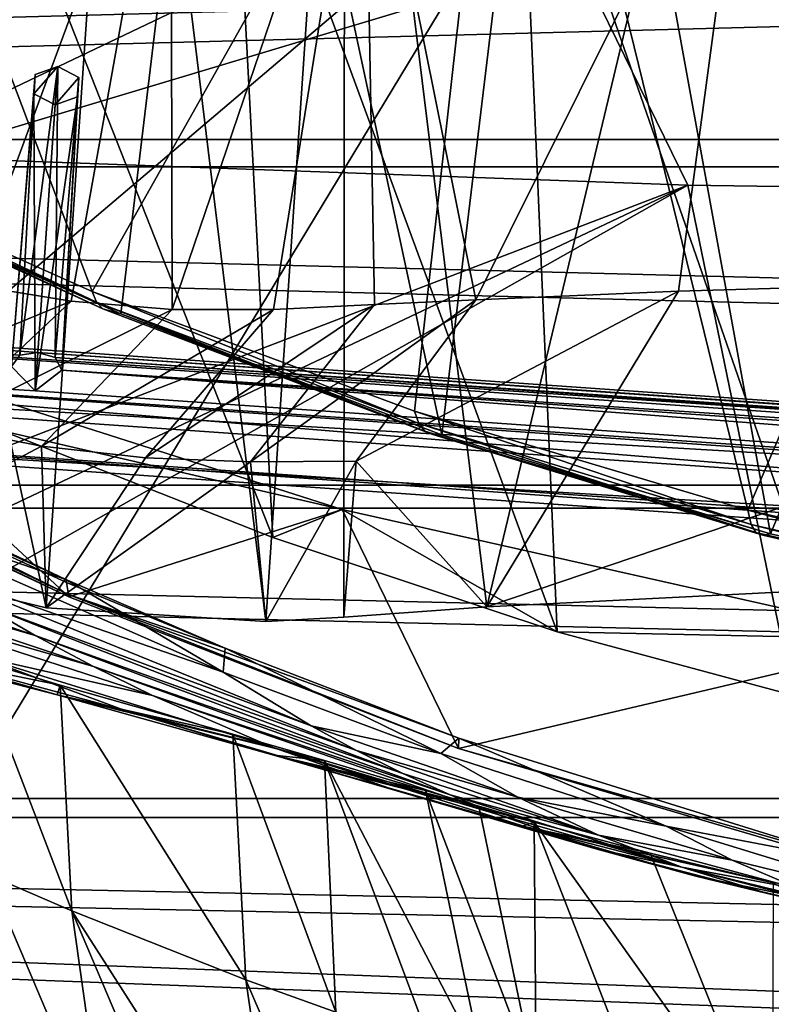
# Model space of a CAD drawing. Header units: metres. Extents: x -1204 to 0, y -809 to 0.
# Tile 43 of 118: x -774 to -714, y -152 to -74. Entities that reach past the tile are written whole.
import ezdxf

# ---------------------------------------------------------------- set-up
doc = ezdxf.new("R2010")
doc.units = ezdxf.units.M

msp = doc.modelspace()

# ---------------------------------------------------------------- linework, layer by layer
at = {"layer": 'Object 2'}
for points in [[(-887.021179, -753.244812, 90), (-1194.042358, -10, 90), (-633.427063, -638.481384, 90)], [(-1194.042358, -10, 90), (-626.241211, -632.856445, 90), (-633.427063, -638.481384, 90)], [(-10, -10, 90), (-602.021179, -625.846375, 90), (-1194.042358, -10, 90)], [(-602.021179, -625.846375, 90), (-610.037109, -626.560547, 90), (-1194.042358, -10, 90)], [(-1194.042358, -10, 90), (-610.037109, -626.560547, 90), (-618.258606, -628.853394, 90)], [(-618.258606, -628.853394, 90), (-626.241211, -632.856445, 90), (-1194.042358, -10, 90)], [(-676.542419, -24.616011, 1612.182373), (-730.512573, -25.582121, 1612.157104), (-714.24292, -114.93203, 1609.817383)], [(-714.24292, -114.93203, 1609.817383), (-687.656433, -120.980949, 1609.659058), (-676.542419, -24.616011, 1612.182373)], [(-730.512573, -25.582121, 1612.157104), (-757.450012, -27.42668, 1612.108887), (-740.355225, -107.085678, 1610.022827)], [(-730.512573, -25.582121, 1612.157104), (-740.355225, -107.085678, 1610.022827), (-714.24292, -114.93203, 1609.817383)], [(-666.178833, -117.198021, 1985.69104), (-714.39856, -27.237112, 1927.931519), (-663.368225, -26.060682, 1933.317017)], [(-736.788635, -120.749123, 1978.164429), (-748.069763, -28.995476, 1923.042358), (-714.39856, -27.237112, 1927.931519)], [(-666.178833, -117.198021, 1985.69104), (-736.788635, -120.749123, 1978.164429), (-714.39856, -27.237112, 1927.931519)], [(-765.871826, -97.4786, 1610.274414), (-757.450012, -27.42668, 1612.108887), (-790.674377, -86.155815, 1610.570923)], [(-757.450012, -27.42668, 1612.108887), (-784.301086, -30.1759, 1612.036865), (-790.674377, -86.155815, 1610.570923)], [(-757.450012, -27.42668, 1612.108887), (-765.871826, -97.4786, 1610.274414), (-740.355225, -107.085678, 1610.022827)], [(-748.069763, -28.995476, 1923.042358), (-754.332581, -121.906952, 1975.491211), (-765.587646, -30.063871, 1920.776367)], [(-748.140564, -121.562469, 1976.471558), (-754.332581, -121.906952, 1975.491211), (-748.069763, -28.995476, 1923.042358)], [(-736.788635, -120.749123, 1978.164429), (-748.140564, -121.562469, 1976.471558), (-748.069763, -28.995476, 1923.042358)], [(-765.587646, -30.063871, 1920.776367), (-771.798828, -120.828613, 1972.507202), (-790.898926, -32.109669, 1920.439331)], [(-754.332581, -121.906952, 1975.491211), (-771.798828, -120.828613, 1972.507202), (-765.587646, -30.063871, 1920.776367)], [(-771.798828, -120.828613, 1972.507202), (-788.78186, -116.734779, 1969.294678), (-790.898926, -32.109669, 1920.439331)], [(-734.809998, -36.535965, 1504.771606), (-681.852905, -32.863277, 1504.528076), (-716.038818, -113.070786, 1549.889282)], [(-681.852905, -32.863277, 1504.528076), (-688.80188, -119.174385, 1554.237793), (-716.038818, -113.070786, 1549.889282)], [(-787.240356, -45.279537, 1505.960938), (-734.809998, -36.535965, 1504.771606), (-768.13324, -95.692345, 1536.804077)], [(-768.13324, -95.692345, 1536.804077), (-734.809998, -36.535965, 1504.771606), (-742.530334, -105.19384, 1544.038452)], [(-734.809998, -36.535965, 1504.771606), (-716.038818, -113.070786, 1549.889282), (-742.530334, -105.19384, 1544.038452)], [(-792.745178, -84.722649, 1528.31311), (-787.240356, -45.279537, 1505.960938), (-768.13324, -95.692345, 1536.804077)], [(-753.794983, -115.237221, 222.556992), (-778.604431, -52.277058, 229.640396), (-757.117859, -52.277058, 216.831436)], [(-753.794983, -115.237221, 222.556992), (-775.287537, -106.766068, 234.31459), (-778.604431, -52.277058, 229.640396)], [(-777.286316, -52.277134, 2023.933228), (-777.799072, -95.179871, 2016.250854), (-761.890747, -52.277122, 2025.713257)], [(-777.799072, -95.179871, 2016.250854), (-769.826477, -96.477135, 2016.96936), (-761.890747, -52.277122, 2025.713257)], [(-761.890747, -52.277122, 2025.713257), (-769.826477, -96.477135, 2016.96936), (-761.793335, -97.126068, 2017.767578)], [(-761.890747, -52.277122, 2025.713257), (-761.793335, -97.126068, 2017.767578), (-746.517639, -52.277111, 2027.334717)], [(-761.793335, -97.126068, 2017.767578), (-753.745117, -97.126007, 2018.639893), (-746.517639, -52.277111, 2027.334717)], [(-731.189941, -122.726059, 212.32251), (-757.117859, -52.277058, 216.831436), (-734.251892, -52.277069, 205.580383)], [(-731.189941, -122.726059, 212.32251), (-753.794983, -115.237221, 222.556992), (-757.117859, -52.277058, 216.831436)], [(-746.517639, -52.277111, 2027.334717), (-753.745117, -97.126007, 2018.639893), (-745.706238, -96.733841, 2019.537842)], [(-737.661743, -96.357468, 2020.390869), (-715.730286, -52.277092, 2030.115234), (-746.517639, -52.277111, 2027.334717)], [(-745.706238, -96.733841, 2019.537842), (-737.661743, -96.357468, 2020.390869), (-746.517639, -52.277111, 2027.334717)], [(-737.661743, -96.357468, 2020.390869), (-721.556274, -95.669128, 2021.958374), (-715.730286, -52.277092, 2030.115234)], [(-707.575012, -129.088013, 203.735825), (-734.251892, -52.277069, 205.580383), (-710.253906, -52.277069, 196.119995)], [(-707.575012, -129.088013, 203.735825), (-731.189941, -122.726059, 212.32251), (-734.251892, -52.277069, 205.580383)], [(-729.63092, -69.219124, 141.418335), (-602.021118, -88.983696, 118.469841), (-602.021118, -52.186188, 163.059708)], [(-721.556274, -95.669128, 2021.958374), (-656.960449, -93.782616, 2026.37854), (-715.730286, -52.277092, 2030.115234)], [(-715.730286, -52.277092, 2030.115234), (-656.960449, -93.782616, 2026.37854), (-654.023987, -52.277058, 2033.823975)], [(-1141.604492, -83.627754, 2097.01001), (-55.067207, -54.857471, 2077.832031), (-1148.975098, -54.857471, 2077.832031)], [(-62.437889, -83.627754, 2097.01001), (-55.067207, -54.857471, 2077.832031), (-1141.604492, -83.627754, 2097.01001)], [(-1146.364624, -57.472641, 2076.088623), (-57.677727, -57.472641, 2076.088623), (-1139.281494, -85.806732, 2094.976074)], [(-57.677727, -57.472641, 2076.088623), (-64.760849, -85.806732, 2094.976074), (-1139.281494, -85.806732, 2094.976074)], [(-731.955872, -59.277416, 664.851318), (-859.926025, -70.288658, 664.562805), (-873.500305, -78.700768, 664.342468)], [(-731.955872, -59.277416, 664.851318), (-873.500305, -78.700768, 664.342468), (-871.09552, -125.626617, 663.113525)], [(-871.09552, -125.626617, 663.113525), (-833.702942, -145.61113, 662.590149), (-731.955872, -59.277416, 664.851318)], [(-833.702942, -145.61113, 662.590149), (-797.272644, -167.11203, 662.0271), (-731.955872, -59.277416, 664.851318)], [(-731.955872, -59.277416, 664.851318), (-797.272644, -167.11203, 662.0271), (-390.565918, -141.8452, 662.689331)], [(-390.565918, -141.8452, 662.689331), (-376.047058, -126.873741, 663.081421), (-731.955872, -59.277416, 664.851318)], [(-376.047058, -126.873741, 663.081421), (-375.155365, -125.922615, 663.106384), (-731.955872, -59.277416, 664.851318)], [(-731.955872, -59.277416, 664.851318), (-375.155365, -125.922615, 663.106384), (-372.508484, -123.06366, 663.181213)], [(-372.508484, -123.06366, 663.181213), (-368.996063, -119.210228, 663.282166), (-731.955872, -59.277416, 664.851318)], [(-368.996063, -119.210228, 663.282166), (-362.066193, -111.418114, 663.486267), (-731.955872, -59.277416, 664.851318)], [(-731.955872, -59.277416, 664.851318), (-362.066193, -111.418114, 663.486267), (-345.755615, -67.738159, 664.630371)], [(-793.424927, -68.236565, 141.351913), (-782.271667, -85.030106, 118.538857), (-729.63092, -69.219124, 141.418335)], [(-782.271667, -85.030106, 118.538857), (-720.814026, -87.26474, 118.499847), (-729.63092, -69.219124, 141.418335)], [(-729.63092, -69.219124, 141.418335), (-720.814026, -87.26474, 118.499847), (-602.021118, -88.983696, 118.469841)], [(-772.660889, -78.464905, 1605.076416), (-773.899658, -100.744141, 1632.311035), (-770.879578, -77.821548, 1605.719238)], [(-773.899658, -100.744141, 1632.311035), (-772.467651, -100.531967, 1632.850586), (-770.879578, -77.821548, 1605.719238)], [(-772.767761, -79.993263, 1603.790894), (-770.879578, -77.821548, 1605.719238), (-771.093323, -80.878258, 1603.148071)], [(-772.767761, -79.993263, 1603.790894), (-772.660889, -78.464905, 1605.076416), (-770.879578, -77.821548, 1605.719238)], [(-770.879578, -77.821548, 1605.719238), (-772.467651, -100.531967, 1632.850586), (-771.079041, -100.941261, 1632.311035)], [(-770.879578, -77.821548, 1605.719238), (-769.2052, -78.706551, 1605.076416), (-771.093323, -80.878258, 1603.148071)], [(-769.2052, -78.706551, 1605.076416), (-770.879578, -77.821548, 1605.719238), (-771.079041, -100.941261, 1632.311035)], [(-772.767761, -79.993263, 1603.790894), (-774.550903, -101.653183, 1631.245239), (-772.660889, -78.464905, 1605.076416)], [(-774.550903, -101.653183, 1631.245239), (-773.899658, -100.744141, 1632.311035), (-772.660889, -78.464905, 1605.076416)], [(-771.093323, -80.878258, 1603.148071), (-769.2052, -78.706551, 1605.076416), (-769.312073, -80.234901, 1603.790894)], [(-769.2052, -78.706551, 1605.076416), (-771.079041, -100.941261, 1632.311035), (-770.56073, -101.93219, 1631.245239)], [(-769.312073, -80.234901, 1603.790894), (-769.2052, -78.706551, 1605.076416), (-770.56073, -101.93219, 1631.245239)], [(-772.681396, -103.588684, 1630.279419), (-774.550903, -101.653183, 1631.245239), (-772.767761, -79.993263, 1603.790894)], [(-771.093323, -80.878258, 1603.148071), (-772.681396, -103.588684, 1630.279419), (-772.767761, -79.993263, 1603.790894)], [(-771.093323, -80.878258, 1603.148071), (-769.312073, -80.234901, 1603.790894), (-772.681396, -103.588684, 1630.279419)], [(-769.312073, -80.234901, 1603.790894), (-770.56073, -101.93219, 1631.245239), (-772.681396, -103.588684, 1630.279419)], [(-73.308517, -111.084831, 2115.312988), (-1141.604492, -83.627754, 2097.01001), (-1130.733765, -111.084831, 2115.312988)], [(-73.308517, -111.084831, 2115.312988), (-62.437889, -83.627754, 2097.01001), (-1141.604492, -83.627754, 2097.01001)], [(-720.814026, -87.26474, 118.499847), (-782.271667, -85.030106, 118.538857), (-1136.397095, -246.592377, 115.718773)], [(-792.745178, -84.722649, 1528.31311), (-767.796021, -96.536797, 1555.140503), (-792.473267, -85.350365, 1548.85791)], [(-792.745178, -84.722649, 1528.31311), (-768.13324, -95.692345, 1536.804077), (-767.796021, -96.536797, 1555.140503)], [(-1128.730103, -112.898163, 2113.035156), (-1139.281494, -85.806732, 2094.976074), (-75.312218, -112.898163, 2113.035156)], [(-1139.281494, -85.806732, 2094.976074), (-64.760849, -85.806732, 2094.976074), (-75.312218, -112.898163, 2113.035156)], [(-792.473267, -85.350365, 1548.85791), (-767.300232, -97.072105, 1573.50708), (-792.030457, -85.750954, 1569.421997)], [(-792.473267, -85.350365, 1548.85791), (-767.796021, -96.536797, 1555.140503), (-767.300232, -97.072105, 1573.50708)], [(-790.674377, -86.155815, 1610.570923), (-792.030457, -85.750954, 1569.421997), (-765.871826, -97.4786, 1610.274414)], [(-792.030457, -85.750954, 1569.421997), (-767.300232, -97.072105, 1573.50708), (-765.871826, -97.4786, 1610.274414)], [(-613.877686, -606.131226, 109.443001), (-720.814026, -87.26474, 118.499847), (-1139.987671, -324.029175, 114.367111)], [(-720.814026, -87.26474, 118.499847), (-1138.536865, -284.940247, 115.049408), (-1139.987671, -324.029175, 114.367111)], [(-1138.536865, -284.940247, 115.049408), (-720.814026, -87.26474, 118.499847), (-1136.397095, -246.592377, 115.718773)], [(-602.021118, -88.983696, 118.469841), (-720.814026, -87.26474, 118.499847), (-613.877686, -606.131226, 109.443001)], [(-666.178833, -117.198021, 1985.69104), (-656.960449, -93.782616, 2026.37854), (-736.788635, -120.749123, 1978.164429)], [(-656.960449, -93.782616, 2026.37854), (-721.556274, -95.669128, 2021.958374), (-736.788635, -120.749123, 1978.164429)], [(-769.826477, -96.477135, 2016.96936), (-777.799072, -95.179871, 2016.250854), (-788.360474, -104.079041, 1991.809937)], [(-433.280487, -124.028961, 1633.365356), (-832.306091, -96.126373, 1633.365356), (-832.366699, -96.992493, 1638.289429)], [(-772.467651, -100.531967, 1632.850586), (-773.899658, -100.744141, 1632.311035), (-832.306091, -96.126373, 1633.365356)], [(-773.899658, -100.744141, 1632.311035), (-774.550903, -101.653183, 1631.245239), (-832.306091, -96.126373, 1633.365356)], [(-832.306091, -96.126373, 1633.365356), (-433.280487, -124.028961, 1633.365356), (-772.467651, -100.531967, 1632.850586)], [(-768.13324, -95.692345, 1536.804077), (-742.19696, -106.192886, 1560.491821), (-767.796021, -96.536797, 1555.140503)], [(-768.13324, -95.692345, 1536.804077), (-742.530334, -105.19384, 1544.038452), (-742.19696, -106.192886, 1560.491821)], [(-736.788635, -120.749123, 1978.164429), (-721.556274, -95.669128, 2021.958374), (-747.17804, -109.166832, 1997.776367)], [(-721.556274, -95.669128, 2021.958374), (-737.661743, -96.357468, 2020.390869), (-747.17804, -109.166832, 1997.776367)], [(-769.826477, -96.477135, 2016.96936), (-788.360474, -104.079041, 1991.809937), (-780.349243, -106.367691, 1992.982178)], [(-761.793335, -97.126068, 2017.767578), (-769.826477, -96.477135, 2016.96936), (-780.349243, -106.367691, 1992.982178)], [(-767.796021, -96.536797, 1555.140503), (-741.717407, -106.801109, 1576.986328), (-767.300232, -97.072105, 1573.50708)], [(-767.796021, -96.536797, 1555.140503), (-742.19696, -106.192886, 1560.491821), (-741.717407, -106.801109, 1576.986328)], [(-763.894897, -108.899025, 1995.405273), (-745.706238, -96.733841, 2019.537842), (-753.745117, -97.126007, 2018.639893)], [(-755.554688, -109.219688, 1996.618286), (-745.706238, -96.733841, 2019.537842), (-763.894897, -108.899025, 1995.405273)], [(-747.17804, -109.166832, 1997.776367), (-737.661743, -96.357468, 2020.390869), (-755.554688, -109.219688, 1996.618286)], [(-737.661743, -96.357468, 2020.390869), (-745.706238, -96.733841, 2019.537842), (-755.554688, -109.219688, 1996.618286)], [(-433.341064, -124.895088, 1638.289429), (-832.366699, -96.992493, 1638.289429), (-832.694458, -101.679512, 1639.999512)], [(-433.341064, -124.895088, 1638.289429), (-433.280487, -124.028961, 1633.365356), (-832.366699, -96.992493, 1638.289429)], [(-780.349243, -106.367691, 1992.982178), (-772.175781, -107.977486, 1994.184448), (-761.793335, -97.126068, 2017.767578)], [(-772.175781, -107.977486, 1994.184448), (-753.745117, -97.126007, 2018.639893), (-761.793335, -97.126068, 2017.767578)], [(-772.175781, -107.977486, 1994.184448), (-763.894897, -108.899025, 1995.405273), (-753.745117, -97.126007, 2018.639893)], [(-765.871826, -97.4786, 1610.274414), (-767.300232, -97.072105, 1573.50708), (-741.080627, -107.063438, 1593.502563)], [(-767.300232, -97.072105, 1573.50708), (-741.717407, -106.801109, 1576.986328), (-741.080627, -107.063438, 1593.502563)], [(-741.080627, -107.063438, 1593.502563), (-740.355225, -107.085678, 1610.022827), (-765.871826, -97.4786, 1610.274414)], [(-770.010315, -119.953979, 252.472122), (-800.208008, -105.766708, 243.121201), (-792.840942, -98.799965, 245.56424)], [(-792.840942, -98.799965, 245.56424), (-775.287537, -106.766068, 234.31459), (-748.266907, -113.002869, 258.144501)], [(-748.266907, -113.002869, 258.144501), (-770.010315, -119.953979, 252.472122), (-792.840942, -98.799965, 245.56424)], [(-832.901062, -104.634277, 1631.861572), (-832.573303, -99.947258, 1630.151367), (-433.875427, -132.536865, 1631.861572)], [(-832.573303, -99.947258, 1630.151367), (-433.547668, -127.849854, 1630.151367), (-433.875427, -132.536865, 1631.861572)], [(-774.550903, -101.653183, 1631.245239), (-772.681396, -103.588684, 1630.279419), (-832.573303, -99.947258, 1630.151367)], [(-832.573303, -99.947258, 1630.151367), (-772.681396, -103.588684, 1630.279419), (-493.363495, -123.120499, 1630.279419)], [(-832.573303, -99.947258, 1630.151367), (-493.363495, -123.120499, 1630.279419), (-433.547668, -127.849854, 1630.151367)], [(-433.280487, -124.028961, 1633.365356), (-493.14975, -120.063782, 1632.850586), (-772.467651, -100.531967, 1632.850586)], [(-772.467651, -100.531967, 1632.850586), (-493.14975, -120.063782, 1632.850586), (-771.079041, -100.941261, 1632.311035)], [(-493.14975, -120.063782, 1632.850586), (-494.581726, -120.275948, 1632.311035), (-771.079041, -100.941261, 1632.311035)], [(-771.079041, -100.941261, 1632.311035), (-494.581726, -120.275948, 1632.311035), (-770.56073, -101.93219, 1631.245239)], [(-433.668793, -129.582108, 1639.999512), (-832.694458, -101.679512, 1639.999512), (-832.961609, -105.500404, 1636.785522)], [(-433.668793, -129.582108, 1639.999512), (-433.341064, -124.895088, 1638.289429), (-832.694458, -101.679512, 1639.999512)], [(-772.681396, -103.588684, 1630.279419), (-770.56073, -101.93219, 1631.245239), (-493.363495, -123.120499, 1630.279419)], [(-493.363495, -123.120499, 1630.279419), (-770.56073, -101.93219, 1631.245239), (-495.232971, -121.184998, 1631.245239)], [(-770.56073, -101.93219, 1631.245239), (-494.581726, -120.275948, 1632.311035), (-495.232971, -121.184998, 1631.245239)], [(-832.961609, -105.500404, 1636.785522), (-832.901062, -104.634277, 1631.861572), (-433.936005, -133.403, 1636.785522)], [(-832.901062, -104.634277, 1631.861572), (-433.875427, -132.536865, 1631.861572), (-433.936005, -133.403, 1636.785522)], [(-800.517578, -104.783661, 289.134308), (-770.224976, -118.579277, 294.506897), (-800.742859, -104.085236, 309.879242)], [(-790.328125, -111.64492, 308.829956), (-800.742859, -104.085236, 309.879242), (-770.224976, -118.579277, 294.506897)], [(-433.936005, -133.403, 1636.785522), (-433.668793, -129.582108, 1639.999512), (-832.961609, -105.500404, 1636.785522)], [(-770.032593, -119.772644, 260.116547), (-770.189148, -118.804642, 289.134308), (-800.517578, -104.783661, 289.134308)], [(-770.189148, -118.804642, 289.134308), (-770.224976, -118.579277, 294.506897), (-800.517578, -104.783661, 289.134308)], [(-800.281433, -105.498802, 260.116577), (-770.032593, -119.772644, 260.116547), (-800.517578, -104.783661, 289.134308)], [(-800.208008, -105.766708, 243.121201), (-770.010315, -119.953979, 252.472122), (-800.281433, -105.498802, 260.116577)], [(-800.281433, -105.498802, 260.116577), (-770.010315, -119.953979, 252.472122), (-770.032593, -119.772644, 260.116547)], [(-742.530334, -105.19384, 1544.038452), (-715.782837, -114.190636, 1564.817383), (-742.19696, -106.192886, 1560.491821)], [(-742.530334, -105.19384, 1544.038452), (-716.038818, -113.070786, 1549.889282), (-715.782837, -114.190636, 1564.817383)], [(-742.19696, -106.192886, 1560.491821), (-715.3927, -114.837654, 1579.796997), (-741.717407, -106.801109, 1576.986328)], [(-742.19696, -106.192886, 1560.491821), (-715.782837, -114.190636, 1564.817383), (-715.3927, -114.837654, 1579.796997)], [(-788.78186, -116.734779, 1969.294678), (-772.175781, -107.977486, 1994.184448), (-780.349243, -106.367691, 1992.982178)], [(-775.287537, -106.766068, 234.31459), (-753.794983, -115.237221, 222.556992), (-748.266907, -113.002869, 258.144501)], [(-741.080627, -107.063438, 1593.502563), (-741.717407, -106.801109, 1576.986328), (-714.858459, -115.052544, 1594.804443)], [(-741.717407, -106.801109, 1576.986328), (-715.3927, -114.837654, 1579.796997), (-714.858459, -115.052544, 1594.804443)], [(-714.858459, -115.052544, 1594.804443), (-714.24292, -114.93203, 1609.817383), (-741.080627, -107.063438, 1593.502563)], [(-714.24292, -114.93203, 1609.817383), (-740.355225, -107.085678, 1610.022827), (-741.080627, -107.063438, 1593.502563)], [(-788.78186, -116.734779, 1969.294678), (-771.798828, -120.828613, 1972.507202), (-772.175781, -107.977486, 1994.184448)], [(-771.798828, -120.828613, 1972.507202), (-763.894897, -108.899025, 1995.405273), (-772.175781, -107.977486, 1994.184448)], [(-763.894897, -108.899025, 1995.405273), (-771.798828, -120.828613, 1972.507202), (-755.554688, -109.219688, 1996.618286)], [(-771.798828, -120.828613, 1972.507202), (-754.332581, -121.906952, 1975.491211), (-755.554688, -109.219688, 1996.618286)], [(-755.554688, -109.219688, 1996.618286), (-754.332581, -121.906952, 1975.491211), (-747.17804, -109.166832, 1997.776367)], [(-754.332581, -121.906952, 1975.491211), (-748.140564, -121.562469, 1976.471558), (-747.17804, -109.166832, 1997.776367)], [(-747.17804, -109.166832, 1997.776367), (-748.140564, -121.562469, 1976.471558), (-736.788635, -120.749123, 1978.164429)], [(-87.453758, -135.955261, 2131.891602), (-1130.733765, -111.084831, 2115.312988), (-1116.588623, -135.955261, 2131.891602)], [(-87.453758, -135.955261, 2131.891602), (-73.308517, -111.084831, 2115.312988), (-1130.733765, -111.084831, 2115.312988)], [(-790.328125, -111.64492, 308.829956), (-757.726624, -125.917099, 292.222198), (-781.675293, -117.638611, 308.989624)], [(-790.328125, -111.64492, 308.829956), (-770.224976, -118.579277, 294.506897), (-757.726624, -125.917099, 292.222198)], [(-1114.922241, -137.476181, 2129.418701), (-1128.730103, -112.898163, 2113.035156), (-89.120041, -137.476181, 2129.418701)], [(-1128.730103, -112.898163, 2113.035156), (-75.312218, -112.898163, 2113.035156), (-89.120041, -137.476181, 2129.418701)], [(-739.031982, -131.991699, 260.292664), (-770.010315, -119.953979, 252.472122), (-748.266907, -113.002869, 258.144501)], [(-748.266907, -113.002869, 258.144501), (-753.794983, -115.237221, 222.556992), (-731.189941, -122.726059, 212.32251)], [(-748.266907, -113.002869, 258.144501), (-731.189941, -122.726059, 212.32251), (-702.272766, -123.331383, 267.344452)], [(-702.272766, -123.331383, 267.344452), (-739.031982, -131.991699, 260.292664), (-748.266907, -113.002869, 258.144501)], [(-716.038818, -113.070786, 1549.889282), (-688.690796, -120.408867, 1568.02771), (-715.782837, -114.190636, 1564.817383)], [(-716.038818, -113.070786, 1549.889282), (-688.80188, -119.174385, 1554.237793), (-688.690796, -120.408867, 1568.02771)], [(-777.213196, -120.40844, 309.069305), (-772.667542, -123.023781, 309.148865), (-799.86853, -113.721886, 329.201111)], [(-772.667542, -123.023781, 309.148865), (-794.344849, -116.723595, 329.225708), (-799.86853, -113.721886, 329.201111)], [(-715.782837, -114.190636, 1564.817383), (-688.457947, -121.088707, 1581.880005), (-715.3927, -114.837654, 1579.796997)], [(-715.782837, -114.190636, 1564.817383), (-688.690796, -120.408867, 1568.02771), (-688.457947, -121.088707, 1581.880005)], [(-714.858459, -115.052544, 1594.804443), (-715.3927, -114.837654, 1579.796997), (-688.094116, -121.250183, 1595.766113)], [(-715.3927, -114.837654, 1579.796997), (-688.457947, -121.088707, 1581.880005), (-688.094116, -121.250183, 1595.766113)], [(-687.656433, -120.980949, 1609.659058), (-714.24292, -114.93203, 1609.817383), (-714.858459, -115.052544, 1594.804443)], [(-688.094116, -121.250183, 1595.766113), (-687.656433, -120.980949, 1609.659058), (-714.858459, -115.052544, 1594.804443)], [(-788.73877, -119.542694, 329.250275), (-794.344849, -116.723595, 329.225708), (-768.043884, -125.4823, 309.228302)], [(-794.344849, -116.723595, 329.225708), (-772.667542, -123.023781, 309.148865), (-768.043884, -125.4823, 309.228302)], [(-781.675293, -117.638611, 308.989624), (-757.726624, -125.917099, 292.222198), (-750.736938, -130.191559, 292.464935)], [(-777.213196, -120.40844, 309.069305), (-781.675293, -117.638611, 308.989624), (-750.736938, -130.191559, 292.464935)], [(-757.585388, -124.031525, 289.182159), (-770.224976, -118.579277, 294.506897), (-770.189148, -118.804642, 289.134308)], [(-770.224976, -118.579277, 294.506897), (-757.585388, -124.031525, 289.182159), (-757.726624, -125.917099, 292.222198)], [(-757.585388, -124.031525, 289.182159), (-770.189148, -118.804642, 289.134308), (-770.032593, -119.772644, 260.116547)], [(-777.30365, -124.625511, 329.299286), (-788.73877, -119.542694, 329.250275), (-763.34729, -127.782173, 309.307617)], [(-788.73877, -119.542694, 329.250275), (-768.043884, -125.4823, 309.228302), (-763.34729, -127.782173, 309.307617)], [(-750.736938, -130.191559, 292.464935), (-747.128662, -132.14183, 292.58606), (-777.213196, -120.40844, 309.069305)], [(-747.128662, -132.14183, 292.58606), (-772.667542, -123.023781, 309.148865), (-777.213196, -120.40844, 309.069305)], [(-770.010315, -119.953979, 252.472122), (-739.031982, -131.991699, 260.292664), (-770.032593, -119.772644, 260.116547)], [(-770.032593, -119.772644, 260.116547), (-739.031982, -131.991699, 260.292664), (-739.01178, -131.172745, 282.348328)], [(-739.01178, -131.172745, 282.348328), (-757.585388, -124.031525, 289.182159), (-770.032593, -119.772644, 260.116547)], [(-731.189941, -122.726059, 212.32251), (-707.575012, -129.088013, 203.735825), (-702.272766, -123.331383, 267.344452)], [(-768.043884, -125.4823, 309.228302), (-772.667542, -123.023781, 309.148865), (-743.450623, -133.964874, 292.707001)], [(-772.667542, -123.023781, 309.148865), (-747.128662, -132.14183, 292.58606), (-743.450623, -133.964874, 292.707001)], [(-706.920105, -141.408524, 266.580566), (-739.031982, -131.991699, 260.292664), (-702.272766, -123.331383, 267.344452)], [(-786.257568, -123.789612, 378.928345), (-784.681946, -123.775764, 352.743225), (-770.913147, -127.731331, 352.745819)], [(-770.913147, -127.731331, 352.745819), (-770.690918, -126.953499, 378.951263), (-786.257568, -123.789612, 378.928345)], [(-770.690918, -126.953499, 378.951263), (-777.455078, -124.884972, 392.720673), (-786.257568, -123.789612, 378.928345)], [(-770.913147, -127.731331, 352.745819), (-784.681946, -123.775764, 352.743225), (-765.612915, -128.956894, 329.348145)], [(-765.612915, -128.956894, 329.348145), (-784.681946, -123.775764, 352.743225), (-777.30365, -124.625511, 329.299286)], [(-757.726624, -125.917099, 292.222198), (-757.585388, -124.031525, 289.182159), (-740.433167, -132.393921, 285.164185)], [(-757.585388, -124.031525, 289.182159), (-739.01178, -131.172745, 282.348328), (-740.433167, -132.393921, 285.164185)], [(-769.767639, -144.873718, 453.712982), (-777.455078, -124.884972, 392.720673), (-770.690918, -126.953499, 378.951263)], [(-777.455078, -124.884972, 392.720673), (-769.767639, -144.873718, 453.712982), (-776.418701, -142.02919, 463.839508)], [(-763.34729, -127.782173, 309.307617), (-753.756653, -131.899307, 309.465912), (-777.30365, -124.625511, 329.299286)], [(-753.756653, -131.899307, 309.465912), (-765.612915, -128.956894, 329.348145), (-777.30365, -124.625511, 329.299286)], [(-763.34729, -127.782173, 309.307617), (-768.043884, -125.4823, 309.228302), (-739.707275, -135.658737, 292.827759)], [(-768.043884, -125.4823, 309.228302), (-743.450623, -133.964874, 292.707001), (-739.707275, -135.658737, 292.827759)], [(-757.726624, -125.917099, 292.222198), (-740.433167, -132.393921, 285.164185), (-750.736938, -130.191559, 292.464935)], [(-756.974854, -130.840515, 352.748383), (-770.690918, -126.953499, 378.951263), (-770.913147, -127.731331, 352.745819)], [(-755.939514, -150.352722, 433.688721), (-769.767639, -144.873718, 453.712982), (-770.690918, -126.953499, 378.951263)], [(-770.690918, -126.953499, 378.951263), (-756.974854, -130.840515, 352.748383), (-755.939514, -150.352722, 433.688721)], [(-749.6698, -132.929947, 340.601013), (-770.913147, -127.731331, 352.745819), (-753.713867, -132.527725, 329.396851)], [(-753.713867, -132.527725, 329.396851), (-770.913147, -127.731331, 352.745819), (-765.612915, -128.956894, 329.348145)], [(-749.6698, -132.929947, 340.601013), (-756.974854, -130.840515, 352.748383), (-770.913147, -127.731331, 352.745819)], [(-739.707275, -135.658737, 292.827759), (-735.902954, -137.221909, 292.948364), (-763.34729, -127.782173, 309.307617)], [(-735.902954, -137.221909, 292.948364), (-753.756653, -131.899307, 309.465912), (-763.34729, -127.782173, 309.307617)], [(-753.756653, -131.899307, 309.465912), (-743.939026, -135.363251, 309.623657), (-765.612915, -128.956894, 329.348145)], [(-743.939026, -135.363251, 309.623657), (-753.713867, -132.527725, 329.396851), (-765.612915, -128.956894, 329.348145)], [(-750.736938, -130.191559, 292.464935), (-740.433167, -132.393921, 285.164185), (-734.308472, -135.85257, 285.450531)], [(-747.128662, -132.14183, 292.58606), (-750.736938, -130.191559, 292.464935), (-734.308472, -135.85257, 285.450531)], [(-756.974854, -130.840515, 352.748383), (-748.783142, -152.918121, 423.766235), (-755.939514, -150.352722, 433.688721)], [(-756.974854, -130.840515, 352.748383), (-749.6698, -132.929947, 340.601013), (-748.783142, -152.918121, 423.766235)], [(-740.433167, -132.393921, 285.164185), (-739.01178, -131.172745, 282.348328), (-722.524292, -138.160522, 279.016296)], [(-739.031982, -131.991699, 260.292664), (-706.963135, -141.113266, 273.260742), (-739.01178, -131.172745, 282.348328)], [(-739.01178, -131.172745, 282.348328), (-706.963135, -141.113266, 273.260742), (-722.524292, -138.160522, 279.016296)], [(-735.902954, -137.221909, 292.948364), (-728.128845, -139.950546, 293.188965), (-753.756653, -131.899307, 309.465912)], [(-728.128845, -139.950546, 293.188965), (-743.939026, -135.363251, 309.623657), (-753.756653, -131.899307, 309.465912)], [(-743.450623, -133.964874, 292.707001), (-747.128662, -132.14183, 292.58606), (-727.919678, -138.867783, 285.736084)], [(-727.919678, -138.867783, 285.736084), (-747.128662, -132.14183, 292.58606), (-734.308472, -135.85257, 285.450531)], [(-739.031982, -131.991699, 260.292664), (-706.920105, -141.408524, 266.580566), (-706.963135, -141.113266, 273.260742)], [(-733.935852, -138.165771, 309.780945), (-733.007996, -137.831436, 319.240784), (-753.713867, -132.527725, 329.396851)], [(-733.007996, -137.831436, 319.240784), (-737.406067, -136.579071, 324.227661), (-753.713867, -132.527725, 329.396851)], [(-753.713867, -132.527725, 329.396851), (-737.406067, -136.579071, 324.227661), (-741.655212, -135.331406, 329.445404)], [(-741.655212, -135.331406, 329.445404), (-749.6698, -132.929947, 340.601013), (-753.713867, -132.527725, 329.396851)], [(-743.939026, -135.363251, 309.623657), (-733.935852, -138.165771, 309.780945), (-753.713867, -132.527725, 329.396851)], [(-740.433167, -132.393921, 285.164185), (-722.524292, -138.160522, 279.016296), (-734.308472, -135.85257, 285.450531)], [(-749.6698, -132.929947, 340.601013), (-741.202209, -155.570221, 414.143372), (-748.783142, -152.918121, 423.766235)], [(-741.202209, -155.570221, 414.143372), (-749.6698, -132.929947, 340.601013), (-737.125061, -157.011215, 409.575043)], [(-749.6698, -132.929947, 340.601013), (-741.655212, -135.331406, 329.445404), (-737.125061, -157.011215, 409.575043)], [(-739.707275, -135.658737, 292.827759), (-743.450623, -133.964874, 292.707001), (-727.919678, -138.867783, 285.736084)], [(-104.353539, -157.1064, 2145.990723), (-1116.588623, -135.955261, 2131.891602), (-123.25322, -173.710876, 2157.059326)], [(-1116.588623, -135.955261, 2131.891602), (-1099.688843, -157.1064, 2145.990723), (-123.25322, -173.710876, 2157.059326)], [(-104.353539, -157.1064, 2145.990723), (-87.453758, -135.955261, 2131.891602), (-1116.588623, -135.955261, 2131.891602)], [(-733.935852, -138.165771, 309.780945), (-743.939026, -135.363251, 309.623657), (-720.164429, -142.140839, 293.428802)], [(-720.164429, -142.140839, 293.428802), (-743.939026, -135.363251, 309.623657), (-728.128845, -139.950546, 293.188965)], [(-737.125061, -157.011215, 409.575043), (-741.655212, -135.331406, 329.445404), (-732.863159, -158.490784, 405.171509)], [(-741.655212, -135.331406, 329.445404), (-737.406067, -136.579071, 324.227661), (-732.863159, -158.490784, 405.171509)], [(-727.919678, -138.867783, 285.736084), (-721.297974, -141.426163, 286.020782), (-739.707275, -135.658737, 292.827759)], [(-721.297974, -141.426163, 286.020782), (-735.902954, -137.221909, 292.948364), (-739.707275, -135.658737, 292.827759)], [(-734.308472, -135.85257, 285.450531), (-722.524292, -138.160522, 279.016296), (-717.284912, -140.867401, 279.334595)], [(-727.919678, -138.867783, 285.736084), (-734.308472, -135.85257, 285.450531), (-717.284912, -140.867401, 279.334595)], [(-737.406067, -136.579071, 324.227661), (-733.007996, -137.831436, 319.240784), (-732.863159, -158.490784, 405.171509)], [(-1098.366455, -158.404175, 2143.369385), (-1114.922241, -137.476181, 2129.418701), (-124.233406, -174.847061, 2154.330078)], [(-124.233406, -174.847061, 2154.330078), (-1114.922241, -137.476181, 2129.418701), (-105.675911, -158.404175, 2143.369385)], [(-1114.922241, -137.476181, 2129.418701), (-89.120041, -137.476181, 2129.418701), (-105.675911, -158.404175, 2143.369385)], [(-735.902954, -137.221909, 292.948364), (-721.297974, -141.426163, 286.020782), (-728.128845, -139.950546, 293.188965)], [(-733.935852, -138.165771, 309.780945), (-723.789795, -140.300842, 309.937714), (-733.007996, -137.831436, 319.240784)], [(-712.044067, -143.785782, 293.667908), (-714.039795, -142.665771, 301.49762), (-733.935852, -138.165771, 309.780945)], [(-714.039795, -142.665771, 301.49762), (-723.789795, -140.300842, 309.937714), (-733.935852, -138.165771, 309.780945)], [(-712.044067, -143.785782, 293.667908), (-733.935852, -138.165771, 309.780945), (-720.164429, -142.140839, 293.428802)], [(-733.007996, -137.831436, 319.240784), (-723.812683, -161.477097, 396.865082), (-732.863159, -158.490784, 405.171509)], [(-723.812683, -161.477097, 396.865082), (-733.007996, -137.831436, 319.240784), (-714.106873, -164.39296, 389.24118)], [(-733.007996, -137.831436, 319.240784), (-723.789795, -140.300842, 309.937714), (-714.106873, -164.39296, 389.24118)], [(-722.524292, -138.160522, 279.016296), (-699.735352, -145.154449, 274.20108), (-717.284912, -140.867401, 279.334595)], [(-722.524292, -138.160522, 279.016296), (-706.963135, -141.113266, 273.260742), (-699.735352, -145.154449, 274.20108)], [(-721.297974, -141.426163, 286.020782), (-727.919678, -138.867783, 285.736084), (-711.815674, -143.190689, 279.651978)], [(-711.815674, -143.190689, 279.651978), (-727.919678, -138.867783, 285.736084), (-717.284912, -140.867401, 279.334595)], [(-721.297974, -141.426163, 286.020782), (-714.474487, -143.516891, 286.304626), (-728.128845, -139.950546, 293.188965)], [(-728.128845, -139.950546, 293.188965), (-714.474487, -143.516891, 286.304626), (-720.164429, -142.140839, 293.428802)], [(-723.789795, -140.300842, 309.937714), (-714.039795, -142.665771, 301.49762), (-714.106873, -164.39296, 389.24118)], [(-714.474487, -143.516891, 286.304626), (-721.297974, -141.426163, 286.020782), (-706.143677, -145.118759, 279.968475)], [(-706.143677, -145.118759, 279.968475), (-721.297974, -141.426163, 286.020782), (-711.815674, -143.190689, 279.651978)], [(-717.284912, -140.867401, 279.334595), (-699.735352, -145.154449, 274.20108), (-711.815674, -143.190689, 279.651978)], [(-797.272644, -167.11203, 662.0271), (-421.121307, -170.231323, 661.945862), (-390.565918, -141.8452, 662.689331)], [(-776.418701, -142.02919, 463.839508), (-767.058655, -164.022842, 518.164001), (-773.909912, -160.294296, 525.014587)], [(-776.418701, -142.02919, 463.839508), (-769.767639, -144.873718, 453.712982), (-767.058655, -164.022842, 518.164001)], [(-714.474487, -143.516891, 286.304626), (-707.481201, -145.131165, 286.587585), (-720.164429, -142.140839, 293.428802)], [(-720.164429, -142.140839, 293.428802), (-707.481201, -145.131165, 286.587585), (-712.044067, -143.785782, 293.667908)], [(-707.481201, -145.131165, 286.587585), (-714.474487, -143.516891, 286.304626), (-700.295959, -146.642227, 280.283966)], [(-700.295959, -146.642227, 280.283966), (-714.474487, -143.516891, 286.304626), (-706.143677, -145.118759, 279.968475)], [(-752.892517, -171.224625, 504.678192), (-769.767639, -144.873718, 453.712982), (-755.939514, -150.352722, 433.688721)], [(-769.767639, -144.873718, 453.712982), (-760.065186, -167.694702, 511.385681), (-767.058655, -164.022842, 518.164001)], [(-760.065186, -167.694702, 511.385681), (-769.767639, -144.873718, 453.712982), (-752.892517, -171.224625, 504.678192)], [(-745.527405, -174.585373, 498.048553), (-752.892517, -171.224625, 504.678192), (-755.939514, -150.352722, 433.688721)], [(-755.939514, -150.352722, 433.688721), (-748.783142, -152.918121, 423.766235), (-745.527405, -174.585373, 498.048553)]]:
    msp.add_3dface(points, dxfattribs=at)

doc.saveas('drawing.dxf')
